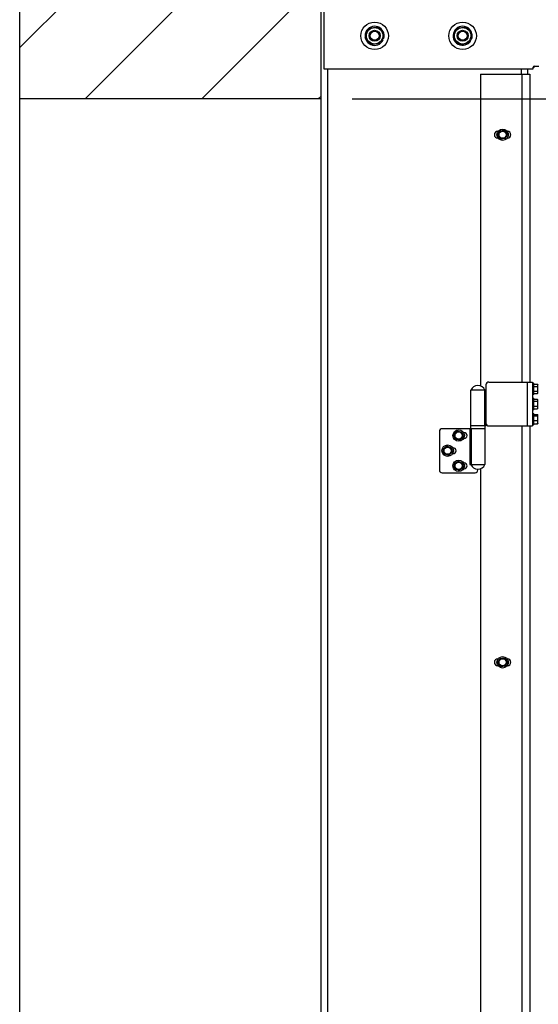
# Model space of a CAD drawing. Header units: inches. Extents: x 170 to 288, y 234 to 248.
# Tile 189 of 256: x 209.573 to 210.359, y 242.771 to 244.264. Entities that reach past the tile are written whole.
import ezdxf

# ---------------------------------------------------------------- set-up
doc = ezdxf.new("R2010")
doc.units = ezdxf.units.IN
doc.header["$LTSCALE"] = 0.25
doc.header["$MEASUREMENT"] = 0
doc.layers.add('ANNOTATIONS', color=1, linetype='Continuous')
doc.layers.add('SLIM E GUIDE MOTOR RH', color=7, linetype='Continuous')
doc.styles.add('ARIAL', font='arial.ttf', dxfattribs={"height": 0.09375})
doc.dimstyles.new('STANDARD$0', dxfattribs={"dimtxt": 0.09375, "dimasz": 0.09375, "dimexe": 0.03125, "dimexo": 0.046875, "dimgap": 0.09, "dimtad": 0, "dimtih": 1, "dimtoh": 1, "dimdec": 4, "dimzin": 0, "dimdsep": 46, "dimtxsty": 'ARIAL', "dimcen": 0.09, "dimadec": 0, "dimazin": 0, "dimtfac": 1, "dimtdec": 4, "dimtofl": 0, "dimtmove": 0, "dimatfit": 1, "dimfxl": 1, "dimtolj": 1, "dimtzin": 0, "dimarcsym": 0})

# ---------------------------------------------------------------- blocks, each defined once
blk = doc.blocks.new('*D40')
at = {"layer": 'ANNOTATIONS', "color": 0, "lineweight": -2, "transparency": 16777216}
for p, q in [((210.0768, 244.1438), (211.7917, 244.1438)), ((211.7604, 244.05), (211.7604, 242.359)), ((211.7604, 240.2332), (211.7604, 241.9242)), ((210.483, 240.1394), (211.7917, 240.1394))]:
    blk.add_line(p, q, dxfattribs=at)
at = {"layer": 'ANNOTATIONS', "color": 0, "transparency": 16777216}
for points in [[(211.7448, 244.05), (211.7761, 244.05), (211.7604, 244.1438)], [(211.7448, 240.2332), (211.7761, 240.2332), (211.7604, 240.1394)]]:
    blk.add_solid(points, dxfattribs=at)
at = {"layer": 'defpoints', "color": 0, "transparency": 16777216}
for p in [(210.0299, 244.1438), (211.7604, 244.1438), (210.4361, 240.1394)]:
    blk.add_point(p, dxfattribs=at)
at = {"layer": 'ANNOTATIONS', "color": 0, "transparency": 16777216, "insert": (211.7604, 242.1416), "char_height": 0.09375, "attachment_point": 5, "style": 'ARIAL'}
blk.add_mtext('\\A1;OPENING \\PHEIGHT', dxfattribs=at)
blk = doc.blocks.new('*D41')
at = {"layer": 'ANNOTATIONS', "color": 0, "lineweight": -2, "transparency": 16777216}
for p, q in [((211.1934, 245.1923), (211.7917, 245.1923)), ((211.7604, 245.0986), (211.7604, 244.8066)), ((211.7604, 244.2375), (211.7604, 244.5295)), ((210.0768, 244.1438), (211.7917, 244.1438))]:
    blk.add_line(p, q, dxfattribs=at)
at = {"layer": 'ANNOTATIONS', "color": 0, "transparency": 16777216}
for points in [[(211.7448, 245.0986), (211.7761, 245.0986), (211.7604, 245.1923)], [(211.7448, 244.2375), (211.7761, 244.2375), (211.7604, 244.1438)]]:
    blk.add_solid(points, dxfattribs=at)
at = {"layer": 'defpoints', "color": 0, "transparency": 16777216}
for p in [(211.1465, 245.1923), (211.7604, 245.1923), (210.0299, 244.1438)]:
    blk.add_point(p, dxfattribs=at)
at = {"layer": 'ANNOTATIONS', "color": 0, "transparency": 16777216, "insert": (211.7604, 244.6681), "char_height": 0.09375, "attachment_point": 5, "style": 'ARIAL'}
blk.add_mtext('\\A1;HEADROOM', dxfattribs=at)

msp = doc.modelspace()

# ---------------------------------------------------------------- hatches: boundary and pattern name
at = {"layer": 'SLIM E GUIDE MOTOR RH'}
h = msp.add_hatch(dxfattribs=at)
h.set_pattern_fill('ANSI31', color=256)
h.set_pattern_definition([(45, (25.27871, 0), (-0.08838835, 0.08838835), [])])
h.paths.add_polyline_path([(210.02988, 245.57528), (209.84786, 245.57528), (209.84786, 245.50658), (209.80944, 245.63994), (209.80944, 245.57528), (209.57295, 245.57528), (209.57295, 244.14378), (210.02988, 244.14378)])

# ---------------------------------------------------------------- linework, layer by layer
for p, q in [((209.57295, 240.13944), (209.57295, 245.57528)), ((210.02988, 240.13944), (210.02988, 245.57528)), ((210.03384, 245.18944), (210.03384, 244.18944)), ((210.12217, 244.23389), (210.12391, 244.23303)), ((210.1229, 244.23572), (210.12476, 244.23514)), ((210.25512, 244.23318), (210.25681, 244.23221)), ((210.25597, 244.23496), (210.25778, 244.23426)), ((210.35124, 244.19111), (210.35124, 244.19194)), ((210.35291, 244.19361), (210.35956, 244.19361)), ((210.03384, 244.18944), (210.35093, 244.18944)), ((210.03951, 244.18944), (210.03951, 240.13944)), ((210.27154, 244.18111), (210.34634, 244.18111)), ((210.27154, 244.18111), (210.27154, 243.70842)), ((210.33274, 244.18944), (210.33274, 244.18111)), ((210.33404, 244.18111), (210.33404, 243.71444)), ((210.34238, 244.18944), (210.34238, 244.18111)), ((210.34634, 244.18111), (210.34634, 243.71444)), ((210.35093, 244.18944), (210.35093, 244.19013)), ((210.02988, 244.14378), (209.57295, 244.14378)), ((210.29795, 244.09465), (210.29758, 244.09465)), ((210.30078, 244.09539), (210.30438, 244.09567)), ((210.30798, 244.09596), (210.31002, 244.09299)), ((210.31217, 244.09465), (210.3118, 244.09465)), ((210.29758, 244.08424), (210.29795, 244.08424)), ((210.30177, 244.08293), (210.29973, 244.0859)), ((210.30897, 244.0835), (210.30537, 244.08321)), ((210.3118, 244.08424), (210.31217, 244.08424)), ((210.28384, 243.71444), (210.35031, 243.71444)), ((210.34218, 243.71444), (210.34218, 243.64778)), ((210.35031, 243.71444), (210.35031, 243.64778)), ((210.25685, 243.64361), (210.25685, 243.70194)), ((210.27968, 243.70194), (210.25685, 243.70194)), ((210.27767, 243.64778), (210.27767, 243.70194)), ((210.27968, 243.64778), (210.27968, 243.71028)), ((210.35031, 243.71269), (210.35198, 243.71269)), ((210.35198, 243.69536), (210.35198, 243.71269)), ((210.35198, 243.71124), (210.35775, 243.71124)), ((210.35198, 243.70758), (210.35775, 243.70758)), ((210.35198, 243.70037), (210.35775, 243.70037)), ((210.35775, 243.71124), (210.35831, 243.71028)), ((210.35775, 243.70758), (210.35831, 243.70941)), ((210.35831, 243.69778), (210.35831, 243.71028)), ((210.35198, 243.69536), (210.35031, 243.69536)), ((210.35031, 243.68978), (210.35198, 243.68978)), ((210.35198, 243.69681), (210.35775, 243.69681)), ((210.35198, 243.67244), (210.35198, 243.68978)), ((210.35198, 243.6883), (210.35775, 243.6883)), ((210.35198, 243.68524), (210.35775, 243.68524)), ((210.35775, 243.69681), (210.35831, 243.69859)), ((210.35831, 243.69778), (210.35775, 243.69681)), ((210.35775, 243.68524), (210.35831, 243.68677)), ((210.35791, 243.68805), (210.35791, 243.68805)), ((210.35791, 243.68805), (210.35831, 243.68736)), ((210.35831, 243.67486), (210.35831, 243.68736)), ((210.35198, 243.67244), (210.35031, 243.67244)), ((210.35198, 243.67805), (210.35775, 243.67805)), ((210.35198, 243.67392), (210.35775, 243.67392)), ((210.35775, 243.67392), (210.35831, 243.67598)), ((210.35786, 243.67421), (210.35775, 243.67392)), ((210.35831, 243.67486), (210.35791, 243.67418)), ((210.35031, 243.66686), (210.35198, 243.66686)), ((210.35198, 243.64953), (210.35198, 243.66686)), ((210.35198, 243.66523), (210.35775, 243.66523)), ((210.35198, 243.66311), (210.35775, 243.66311)), ((210.35198, 243.65608), (210.35775, 243.65608)), ((210.35775, 243.66311), (210.35831, 243.66417)), ((210.35811, 243.66479), (210.35812, 243.66478)), ((210.35812, 243.66478), (210.35831, 243.66444)), ((210.35831, 243.65194), (210.35831, 243.66444)), ((210.20902, 243.63944), (210.20902, 243.58111)), ((210.27785, 243.64361), (210.21318, 243.64361)), ((210.25502, 243.64361), (210.25502, 243.58944)), ((210.27968, 243.64778), (210.25685, 243.64778)), ((210.25703, 243.64361), (210.25703, 243.58944)), ((210.27785, 243.64778), (210.27785, 243.58944)), ((210.28384, 243.64778), (210.35031, 243.64778)), ((210.33404, 243.64778), (210.33404, 242.21778)), ((210.34634, 243.64778), (210.34634, 242.21778)), ((210.35198, 243.64953), (210.35031, 243.64953)), ((210.35198, 243.65116), (210.35775, 243.65116)), ((210.35775, 243.65116), (210.35831, 243.65362)), ((210.35803, 243.65166), (210.35775, 243.65116)), ((210.35812, 243.65161), (210.35811, 243.6516)), ((210.35831, 243.65194), (210.35812, 243.65161)), ((210.23107, 243.63441), (210.23337, 243.63719)), ((210.23357, 243.62764), (210.23232, 243.63103)), ((210.24279, 243.63875), (210.24405, 243.63536)), ((210.2453, 243.63198), (210.24299, 243.6292)), ((210.24652, 243.63761), (210.24564, 243.63761)), ((210.24564, 243.62878), (210.24652, 243.62878)), ((210.21464, 243.61248), (210.21732, 243.61491)), ((210.22686, 243.61513), (210.22762, 243.6116)), ((210.22985, 243.61469), (210.22897, 243.61469)), ((210.21617, 243.60543), (210.21541, 243.60895)), ((210.22839, 243.60808), (210.22572, 243.60565)), ((210.22897, 243.60586), (210.22985, 243.60586)), ((210.23155, 243.5902), (210.23443, 243.59236)), ((210.23241, 243.58303), (210.23198, 243.58661)), ((210.24482, 243.58453), (210.24193, 243.58236)), ((210.24396, 243.59169), (210.24439, 243.58811)), ((210.24652, 243.59178), (210.24564, 243.59178)), ((210.24564, 243.58294), (210.24652, 243.58294)), ((210.25502, 243.58944), (210.27785, 243.58944)), ((210.26735, 243.58111), (210.26735, 243.58215)), ((210.27154, 243.58297), (210.27154, 242.21176)), ((210.21318, 243.57694), (210.26318, 243.57694)), ((210.30792, 243.29599), (210.30999, 243.29304)), ((210.29795, 243.29465), (210.29758, 243.29465)), ((210.29758, 243.28424), (210.29795, 243.28424)), ((210.30184, 243.2829), (210.29976, 243.28585)), ((210.30073, 243.29535), (210.30432, 243.29567)), ((210.30903, 243.28354), (210.30543, 243.28322)), ((210.31217, 243.29465), (210.3118, 243.29465)), ((210.3118, 243.28424), (210.31217, 243.28424))]:
    msp.add_line(p, q, dxfattribs=at)
for centre, radius in [((210.11093, 244.23944), 0.02083), ((210.11093, 244.23944), 0.0125), ((210.24426, 244.23944), 0.02083), ((210.24426, 244.23944), 0.0125), ((210.11093, 244.23944), 0.00833), ((210.11093, 244.23944), 0.00681), ((210.24426, 244.23944), 0.00833), ((210.24426, 244.23944), 0.00681), ((210.30488, 244.08944), 0.00867), ((210.30488, 244.08944), 0.00625), ((210.30488, 244.08944), 0.00547), ((210.23818, 243.63319), 0.00867), ((210.23818, 243.63319), 0.00625), ((210.23818, 243.63319), 0.00547), ((210.22152, 243.61028), 0.00867), ((210.22152, 243.61028), 0.00625), ((210.22152, 243.61028), 0.00547), ((210.23818, 243.58736), 0.00867), ((210.23818, 243.58736), 0.00625), ((210.23818, 243.58736), 0.00547), ((210.30488, 243.28944), 0.00867), ((210.30488, 243.28944), 0.00625), ((210.30488, 243.28944), 0.00547)]:
    msp.add_circle(centre, radius, dxfattribs=at)
for centre, radius, start, end in [((210.11093, 244.23944), 0.01448, 342.71321, 333.71321), ((210.24426, 244.23944), 0.01448, 339.03519, 330.03519), ((210.35088, 244.19476), 0.00333, 276.31532, 339.8182), ((210.35291, 244.19194), 0.00167, 90, 180), ((210.34958, 244.19111), 0.00167, 270, 0), ((210.29758, 244.08944), 0.00521, 90, 270), ((210.31217, 244.08944), 0.00521, 270, 90), ((210.28384, 243.71028), 0.00417, 90, 180), ((210.26735, 243.69803), 0.01121, 20.44434, 159.55566), ((210.21318, 243.63944), 0.00417, 90, 180), ((210.28384, 243.65194), 0.00417, 180, 270), ((210.24652, 243.63319), 0.00442, 270, 90), ((210.22985, 243.61028), 0.00442, 270, 90), ((210.21318, 243.58111), 0.00417, 180, 270), ((210.24652, 243.58736), 0.00442, 270, 90), ((210.26735, 243.59336), 0.01121, 200.44434, 339.55566), ((210.26318, 243.58111), 0.00417, 270, 0), ((210.29758, 243.28944), 0.00521, 90, 270), ((210.31217, 243.28944), 0.00521, 270, 90)]:
    msp.add_arc(centre, radius, start, end, dxfattribs=at)
for points, knots in [([(210.102, 244.25079), (210.10311, 244.25095), (210.10537, 244.25127), (210.10784, 244.25163), (210.10911, 244.25181), (210.10914, 244.25182)], [0, 0, 0, 0, 0.48433747, 0.98632503, 1, 1, 1, 1]), ([(210.10914, 244.25182), (210.11014, 244.25196), (210.11218, 244.25225), (210.11454, 244.2526), (210.11589, 244.25279), (210.11628, 244.25285)], [0, 0, 0, 0, 0.4062928, 0.8272657, 1, 1, 1, 1]), ([(210.11628, 244.25285), (210.11698, 244.25197), (210.11839, 244.25017), (210.11993, 244.24821), (210.12073, 244.2472), (210.12075, 244.24718)], [0, 0, 0, 0, 0.4843369, 0.9863229, 1, 1, 1, 1]), ([(210.23608, 244.25133), (210.2372, 244.25142), (210.23947, 244.2516), (210.24196, 244.2518), (210.24324, 244.2519), (210.24327, 244.25191)], [0, 0, 0, 0, 0.48433924, 0.98632529, 1, 1, 1, 1]), ([(210.24327, 244.25191), (210.24428, 244.25199), (210.24633, 244.25215), (210.24871, 244.25234), (210.25007, 244.25244), (210.25047, 244.25248)], [0, 0, 0, 0, 0.4062916, 0.8272679, 1, 1, 1, 1]), ([(210.25047, 244.25248), (210.2511, 244.25155), (210.2524, 244.24967), (210.25381, 244.24761), (210.25454, 244.24656), (210.25456, 244.24653)], [0, 0, 0, 0, 0.4843394, 0.9863248, 1, 1, 1, 1]), ([(210.09664, 244.23738), (210.09687, 244.23795), (210.0974, 244.23929), (210.0983, 244.24153), (210.09898, 244.24323), (210.09932, 244.24408)], [0, 0, 0, 0, 0.2654576, 0.6280791, 1, 1, 1, 1]), ([(210.1011, 244.23171), (210.10048, 244.23251), (210.09921, 244.23412), (210.09773, 244.236), (210.09689, 244.23707), (210.09664, 244.23738)], [0, 0, 0, 0, 0.4062906, 0.8272677, 1, 1, 1, 1]), ([(210.09932, 244.24408), (210.09938, 244.24424), (210.09978, 244.24524), (210.10053, 244.24712), (210.10136, 244.24919), (210.10184, 244.25039), (210.102, 244.25079)], [0, 0, 0, 0, 0.0665327, 0.4352825, 0.8145506, 1, 1, 1, 1]), ([(210.12075, 244.24718), (210.12137, 244.24638), (210.12264, 244.24477), (210.12412, 244.24289), (210.12497, 244.24182), (210.12521, 244.24151)], [0, 0, 0, 0, 0.4062947, 0.8272662, 1, 1, 1, 1]), ([(210.12253, 244.23481), (210.12259, 244.23496), (210.123, 244.23596), (210.12375, 244.23784), (210.12457, 244.23991), (210.12505, 244.24111), (210.12521, 244.24151)], [0, 0, 0, 0, 0.0665327, 0.4352825, 0.8145506, 1, 1, 1, 1]), ([(210.22987, 244.2383), (210.23013, 244.23885), (210.23076, 244.24016), (210.23179, 244.24234), (210.23258, 244.24398), (210.23297, 244.24482)], [0, 0, 0, 0, 0.265459, 0.6280754, 1, 1, 1, 1]), ([(210.23396, 244.23236), (210.23339, 244.23319), (210.23222, 244.23488), (210.23087, 244.23685), (210.2301, 244.23798), (210.22987, 244.2383)], [0, 0, 0, 0, 0.4062939, 0.8272674, 1, 1, 1, 1]), ([(210.23297, 244.24482), (210.23305, 244.24497), (210.23351, 244.24594), (210.23438, 244.24777), (210.23534, 244.24978), (210.23589, 244.25095), (210.23608, 244.25133)], [0, 0, 0, 0, 0.06652829, 0.43527992, 0.81454726, 1, 1, 1, 1]), ([(210.25456, 244.24653), (210.25513, 244.2457), (210.2563, 244.244), (210.25765, 244.24203), (210.25842, 244.24091), (210.25865, 244.24059)], [0, 0, 0, 0, 0.4062922, 0.8272656, 1, 1, 1, 1]), ([(210.25555, 244.23407), (210.25562, 244.23422), (210.25608, 244.2352), (210.25695, 244.23702), (210.25791, 244.23903), (210.25847, 244.2402), (210.25865, 244.24059)], [0, 0, 0, 0, 0.06653406, 0.43528405, 0.81455192, 1, 1, 1, 1]), ([(210.10557, 244.22604), (210.10488, 244.22692), (210.10346, 244.22872), (210.10192, 244.23068), (210.10113, 244.23169), (210.1011, 244.23171)], [0, 0, 0, 0, 0.4843405, 0.9863245, 1, 1, 1, 1]), ([(210.11271, 244.22707), (210.11171, 244.22693), (210.10968, 244.22663), (210.10731, 244.22629), (210.10596, 244.2261), (210.10557, 244.22604)], [0, 0, 0, 0, 0.4062925, 0.8272676, 1, 1, 1, 1]), ([(210.11985, 244.2281), (210.11874, 244.22794), (210.11648, 244.22762), (210.11401, 244.22726), (210.11275, 244.22708), (210.11271, 244.22707)], [0, 0, 0, 0, 0.48434, 0.9863276, 1, 1, 1, 1]), ([(210.11985, 244.2281), (210.12008, 244.22867), (210.12062, 244.23001), (210.12151, 244.23225), (210.12219, 244.23395), (210.12253, 244.23481)], [0, 0, 0, 0, 0.2654576, 0.6280791, 1, 1, 1, 1]), ([(210.23805, 244.22641), (210.23742, 244.22734), (210.23612, 244.22922), (210.23471, 244.23128), (210.23398, 244.23233), (210.23396, 244.23236)], [0, 0, 0, 0, 0.48434221, 0.98632905, 1, 1, 1, 1]), ([(210.24525, 244.22698), (210.24424, 244.2269), (210.24219, 244.22674), (210.23981, 244.22655), (210.23845, 244.22644), (210.23805, 244.22641)], [0, 0, 0, 0, 0.4062927, 0.8272679, 1, 1, 1, 1]), ([(210.25244, 244.22755), (210.25132, 244.22747), (210.24905, 244.22728), (210.24656, 244.22709), (210.24528, 244.22699), (210.24525, 244.22698)], [0, 0, 0, 0, 0.48433924, 0.98632529, 1, 1, 1, 1]), ([(210.25244, 244.22755), (210.25271, 244.22811), (210.25333, 244.22941), (210.25436, 244.23159), (210.25515, 244.23324), (210.25555, 244.23407)], [0, 0, 0, 0, 0.2654602, 0.6280811, 1, 1, 1, 1]), ([(210.29768, 244.08887), (210.29781, 244.08915), (210.29832, 244.09021), (210.29884, 244.09131), (210.29923, 244.09213)], [0, 0, 0, 0, 0.2575483, 1, 1, 1, 1]), ([(210.29973, 244.0859), (210.29968, 244.08597), (210.29899, 244.08698), (210.29831, 244.08796), (210.29768, 244.08887)], [0, 0, 0, 0, 0.0701982, 1, 1, 1, 1]), ([(210.29923, 244.09213), (210.29937, 244.09243), (210.2999, 244.09353), (210.30041, 244.0946), (210.30078, 244.09539)], [0, 0, 0, 0, 0.268632, 1, 1, 1, 1]), ([(210.30438, 244.09567), (210.30447, 244.09568), (210.30568, 244.09578), (210.30687, 244.09587), (210.30798, 244.09596)], [0, 0, 0, 0, 0.0702011, 1, 1, 1, 1]), ([(210.31002, 244.09299), (210.31007, 244.09292), (210.31076, 244.09191), (210.31144, 244.09093), (210.31207, 244.09002)], [0, 0, 0, 0, 0.0701985, 1, 1, 1, 1]), ([(210.31207, 244.09002), (210.3117, 244.08923), (210.31119, 244.08816), (210.31066, 244.08705), (210.31052, 244.08676)], [0, 0, 0, 0, 0.7313728, 1, 1, 1, 1]), ([(210.30537, 244.08321), (210.30529, 244.08321), (210.30407, 244.08311), (210.30288, 244.08302), (210.30177, 244.08293)], [0, 0, 0, 0, 0.0702012, 1, 1, 1, 1]), ([(210.31052, 244.08676), (210.31013, 244.08594), (210.3096, 244.08483), (210.3091, 244.08377), (210.30897, 244.0835)], [0, 0, 0, 0, 0.742453, 1, 1, 1, 1]), ([(210.35831, 243.70941), (210.35831, 243.70946), (210.3583, 243.71007), (210.35802, 243.71068), (210.35775, 243.71124)], [0, 0, 0, 0, 0.0702059, 1, 1, 1, 1]), ([(210.35831, 243.70397), (210.3583, 243.7043), (210.35827, 243.70552), (210.35797, 243.70671), (210.35775, 243.70758)], [0, 0, 0, 0, 0.2686301, 1, 1, 1, 1]), ([(210.35775, 243.70037), (210.35784, 243.70067), (210.35816, 243.70184), (210.35825, 243.70307), (210.35831, 243.70397)], [0, 0, 0, 0, 0.2575468, 1, 1, 1, 1]), ([(210.35831, 243.69859), (210.35831, 243.69863), (210.3583, 243.69923), (210.35802, 243.69982), (210.35775, 243.70037)], [0, 0, 0, 0, 0.0701984, 1, 1, 1, 1]), ([(210.35831, 243.68164), (210.3583, 243.68197), (210.35827, 243.68319), (210.35797, 243.68437), (210.35775, 243.68524)], [0, 0, 0, 0, 0.2686322, 1, 1, 1, 1]), ([(210.35831, 243.68677), (210.35831, 243.68681), (210.3583, 243.68723), (210.35807, 243.68764), (210.35786, 243.68802)], [0, 0, 0, 0, 0.0863018, 1, 1, 1, 1]), ([(210.35775, 243.67805), (210.35784, 243.67835), (210.35816, 243.67952), (210.35825, 243.68074), (210.35831, 243.68164)], [0, 0, 0, 0, 0.2575505, 1, 1, 1, 1]), ([(210.35831, 243.67598), (210.35831, 243.67603), (210.3583, 243.67673), (210.35802, 243.67741), (210.35775, 243.67805)], [0, 0, 0, 0, 0.0702233, 1, 1, 1, 1]), ([(210.35831, 243.66417), (210.35831, 243.66419), (210.3583, 243.66455), (210.35802, 243.6649), (210.35775, 243.66523)], [0, 0, 0, 0, 0.0702246, 1, 1, 1, 1]), ([(210.35831, 243.65959), (210.3583, 243.65991), (210.35827, 243.6611), (210.35797, 243.66226), (210.35775, 243.66311)], [0, 0, 0, 0, 0.2686287, 1, 1, 1, 1]), ([(210.35775, 243.65608), (210.35784, 243.65637), (210.35816, 243.65752), (210.35825, 243.65871), (210.35831, 243.65959)], [0, 0, 0, 0, 0.2575411, 1, 1, 1, 1]), ([(210.35831, 243.65362), (210.35831, 243.65368), (210.3583, 243.65451), (210.35802, 243.65532), (210.35775, 243.65608)], [0, 0, 0, 0, 0.0701821, 1, 1, 1, 1]), ([(210.23337, 243.63719), (210.23343, 243.63725), (210.23421, 243.63819), (210.23497, 243.63911), (210.23568, 243.63996)], [0, 0, 0, 0, 0.0701974, 1, 1, 1, 1]), ([(210.23568, 243.63996), (210.23654, 243.63982), (210.23771, 243.63962), (210.23891, 243.63941), (210.23924, 243.63936)], [0, 0, 0, 0, 0.7313678, 1, 1, 1, 1]), ([(210.23924, 243.63936), (210.24013, 243.6392), (210.24134, 243.639), (210.2425, 243.6388), (210.24279, 243.63875)], [0, 0, 0, 0, 0.7424522, 1, 1, 1, 1]), ([(210.23232, 243.63103), (210.23229, 243.63111), (210.23187, 243.63225), (210.23146, 243.63337), (210.23107, 243.63441)], [0, 0, 0, 0, 0.07019851, 1, 1, 1, 1]), ([(210.23713, 243.62703), (210.23681, 243.62709), (210.2356, 243.62729), (210.23443, 243.6275), (210.23357, 243.62764)], [0, 0, 0, 0, 0.2686274, 1, 1, 1, 1]), ([(210.24069, 243.62643), (210.24039, 243.62648), (210.23923, 243.62668), (210.23802, 243.62688), (210.23713, 243.62703)], [0, 0, 0, 0, 0.2575462, 1, 1, 1, 1]), ([(210.24299, 243.6292), (210.24294, 243.62914), (210.24216, 243.6282), (210.2414, 243.62728), (210.24069, 243.62643)], [0, 0, 0, 0, 0.0701971, 1, 1, 1, 1]), ([(210.24405, 243.63536), (210.24408, 243.63528), (210.2445, 243.63414), (210.24491, 243.63302), (210.2453, 243.63198)], [0, 0, 0, 0, 0.07019851, 1, 1, 1, 1]), ([(210.21541, 243.60895), (210.21539, 243.60904), (210.21513, 243.61023), (210.21488, 243.61139), (210.21464, 243.61248)], [0, 0, 0, 0, 0.0701961, 1, 1, 1, 1]), ([(210.21732, 243.61491), (210.21738, 243.61496), (210.21828, 243.61578), (210.21917, 243.61658), (210.21999, 243.61733)], [0, 0, 0, 0, 0.0701986, 1, 1, 1, 1]), ([(210.21999, 243.61733), (210.22082, 243.61707), (210.22195, 243.6167), (210.22311, 243.61633), (210.22342, 243.61623)], [0, 0, 0, 0, 0.7313665, 1, 1, 1, 1]), ([(210.22342, 243.61623), (210.22429, 243.61595), (210.22545, 243.61558), (210.22657, 243.61522), (210.22686, 243.61513)], [0, 0, 0, 0, 0.74245117, 1, 1, 1, 1]), ([(210.22762, 243.6116), (210.22764, 243.61152), (210.2279, 243.61033), (210.22815, 243.60916), (210.22839, 243.60808)], [0, 0, 0, 0, 0.070201, 1, 1, 1, 1]), ([(210.21961, 243.60433), (210.2193, 243.60443), (210.21813, 243.6048), (210.217, 243.60516), (210.21617, 243.60543)], [0, 0, 0, 0, 0.2686335, 1, 1, 1, 1]), ([(210.22305, 243.60322), (210.22276, 243.60332), (210.22164, 243.60368), (210.22047, 243.60405), (210.21961, 243.60433)], [0, 0, 0, 0, 0.25754883, 1, 1, 1, 1]), ([(210.22572, 243.60565), (210.22565, 243.60559), (210.22475, 243.60477), (210.22387, 243.60397), (210.22305, 243.60322)], [0, 0, 0, 0, 0.070195, 1, 1, 1, 1]), ([(210.23443, 243.59236), (210.2345, 243.59241), (210.23548, 243.59314), (210.23643, 243.59386), (210.23732, 243.59453)], [0, 0, 0, 0, 0.0701979, 1, 1, 1, 1]), ([(210.23732, 243.59453), (210.23812, 243.59418), (210.23921, 243.59372), (210.24034, 243.59324), (210.24064, 243.59311)], [0, 0, 0, 0, 0.7313693, 1, 1, 1, 1]), ([(210.23198, 243.58661), (210.23197, 243.5867), (210.23182, 243.58791), (210.23168, 243.58909), (210.23155, 243.5902)], [0, 0, 0, 0, 0.0702021, 1, 1, 1, 1]), ([(210.23573, 243.58161), (210.23543, 243.58174), (210.2343, 243.58222), (210.23321, 243.58269), (210.23241, 243.58303)], [0, 0, 0, 0, 0.2686342, 1, 1, 1, 1]), ([(210.23905, 243.5802), (210.23877, 243.58032), (210.23769, 243.58078), (210.23656, 243.58126), (210.23573, 243.58161)], [0, 0, 0, 0, 0.2575485, 1, 1, 1, 1]), ([(210.24193, 243.58236), (210.24187, 243.58231), (210.24089, 243.58158), (210.23994, 243.58086), (210.23905, 243.5802)], [0, 0, 0, 0, 0.07019494, 1, 1, 1, 1]), ([(210.24064, 243.59311), (210.24147, 243.59275), (210.2426, 243.59227), (210.24368, 243.59181), (210.24396, 243.59169)], [0, 0, 0, 0, 0.7424527, 1, 1, 1, 1]), ([(210.24439, 243.58811), (210.2444, 243.58802), (210.24454, 243.58681), (210.24469, 243.58563), (210.24482, 243.58453)], [0, 0, 0, 0, 0.0701968, 1, 1, 1, 1]), ([(210.30432, 243.29567), (210.30441, 243.29568), (210.30562, 243.29579), (210.30681, 243.29589), (210.30792, 243.29599)], [0, 0, 0, 0, 0.0701947, 1, 1, 1, 1]), ([(210.29769, 243.2888), (210.29782, 243.28908), (210.29831, 243.29015), (210.29883, 243.29125), (210.29921, 243.29208)], [0, 0, 0, 0, 0.2575535, 1, 1, 1, 1]), ([(210.29976, 243.28585), (210.29971, 243.28592), (210.29901, 243.28692), (210.29833, 243.2879), (210.29769, 243.2888)], [0, 0, 0, 0, 0.0701959, 1, 1, 1, 1]), ([(210.29921, 243.29208), (210.29935, 243.29237), (210.29986, 243.29348), (210.30036, 243.29456), (210.30073, 243.29535)], [0, 0, 0, 0, 0.2686369, 1, 1, 1, 1]), ([(210.30543, 243.28322), (210.30535, 243.28321), (210.30413, 243.2831), (210.30294, 243.283), (210.30184, 243.2829)], [0, 0, 0, 0, 0.0701947, 1, 1, 1, 1]), ([(210.31055, 243.28681), (210.31016, 243.28599), (210.30965, 243.28488), (210.30915, 243.28381), (210.30903, 243.28354)], [0, 0, 0, 0, 0.7424477, 1, 1, 1, 1]), ([(210.30999, 243.29304), (210.31004, 243.29297), (210.31074, 243.29197), (210.31143, 243.29099), (210.31206, 243.29009)], [0, 0, 0, 0, 0.0701959, 1, 1, 1, 1]), ([(210.31206, 243.29009), (210.3117, 243.2893), (210.3112, 243.28822), (210.31068, 243.28711), (210.31055, 243.28681)], [0, 0, 0, 0, 0.7313664, 1, 1, 1, 1])]:
    msp.add_open_spline(points, degree=3, knots=knots, dxfattribs=at)

# ---------------------------------------------------------------- dimensions: what is measured, and where the dimension line sits
at = {"layer": 'ANNOTATIONS'}
for base, p1, p2, text, picture, middle in [((211.76044, 245.19232), (210.02988, 244.14378), (211.14654, 245.19232), 'HEADROOM', '*D41', (211.76044, 244.66805)), ((211.76044, 244.14378), (210.43613, 240.13944), (210.02988, 244.14378), 'OPENING \\PHEIGHT', '*D40', (211.76044, 242.14161))]:
    dim = msp.add_linear_dim(base=base, p1=p1, p2=p2, angle=90, text=text, dimstyle='STANDARD$0', dxfattribs=at)
    dim.commit()
    dim.dimension.update_dxf_attribs({"geometry": picture, "text_midpoint": middle})

doc.saveas('drawing.dxf')
